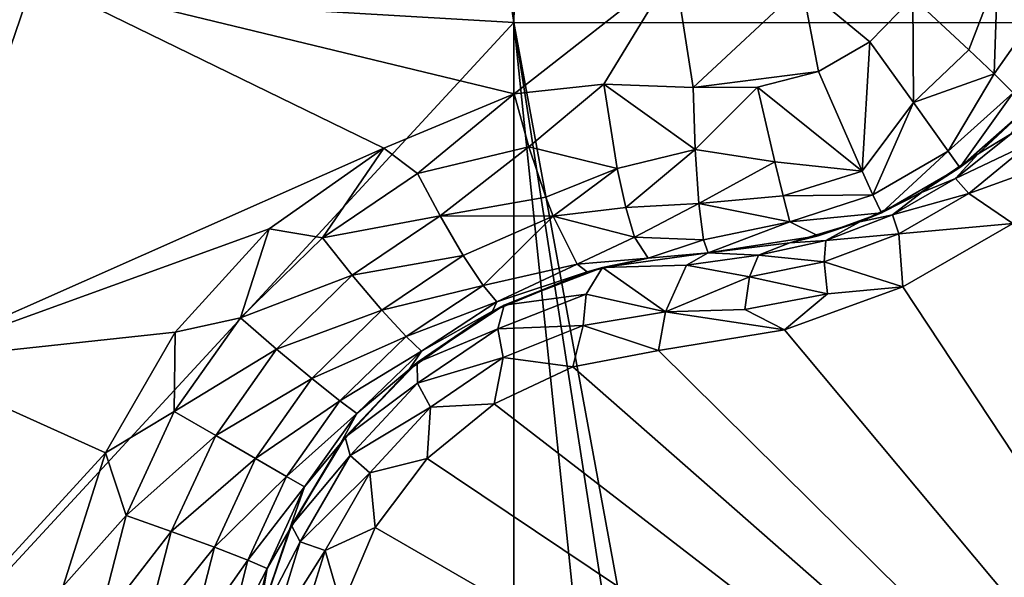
# Model space of a CAD drawing. Header units: metres. Extents: x -205 to 205, y -104 to 104.
# Tile 33 of 256: x -169.433 to -167.801, y -47.968 to -47.043. Entities that reach past the tile are written whole.
import ezdxf

# ---------------------------------------------------------------- set-up
doc = ezdxf.new("R2010")
doc.units = ezdxf.units.M
doc.layers.add('solid_01_2-CONSUMER_EHM_BOX_SW0001', color=7, linetype='CONTINUOUS')

msp = doc.modelspace()

# ---------------------------------------------------------------- linework, layer by layer
at = {"layer": 'solid_01_2-CONSUMER_EHM_BOX_SW0001'}
for points in [[(-200.010849, -74.958488), (-200.010773, 75.041512), (-0.010778, 75.04142)], [(-0.010849, -74.95858), (-200.010849, -74.958488), (-0.010778, 75.04142)], [(-168.613785, -47.048, 63.099998), (-169.729813, -46.982052, 63.099998), (-169.304565, -42.383728, 63.099998)], [(-168.613785, -47.048, 63.099998), (-169.304565, -42.383728, 63.099998), (-168.513123, -42.448013, 63.099998)], [(-167.113785, -47.048214, 63.099998), (-168.613785, -47.048, 63.099998), (-168.513123, -42.448013, 63.099998)], [(-167.113785, -47.048214, 63.099998), (-168.513123, -42.448013, 63.099998), (-165.513123, -42.448444, 63.099998)], [(-170.055008, -42.727257, 75), (-185.61615, -63.545567, 75), (-76.416145, -63.561199, 75)], [(-169.287933, -42.893063, 75), (-170.055008, -42.727257, 75), (-76.416145, -63.561199, 75)], [(-168.513199, -42.948013, 75), (-169.287933, -42.893063, 75), (-76.416145, -63.561199, 75)], [(-93.513199, -42.958752, 75), (-168.513199, -42.948013, 75), (-76.416145, -63.561199, 75)], [(-170.562637, -47.38612, 17.755001), (-169.409073, -46.973324, 18.132467), (-170.306747, -46.642536, 17.674458)], [(-169.409073, -46.973324, 18.132467), (-168.613495, -47.166115, 18.393747), (-168.34761, -46.957878, 18.393749)], [(-168.34761, -46.957878, 18.393749), (-168.613495, -47.166115, 18.393747), (-168.464737, -47.150238, 18.416395)], [(-168.34761, -46.957878, 18.393749), (-168.464737, -47.150238, 18.416395), (-168.316681, -47.155533, 18.432564)], [(-168.34761, -46.957878, 18.393749), (-168.316681, -47.155533, 18.432564), (-168.135712, -46.986828, 18.426464)], [(-170.562637, -47.38612, 17.755001), (-169.626892, -47.610497, 18.201025), (-169.409073, -46.973324, 18.132467)], [(-169.409073, -46.973324, 18.132467), (-169.626892, -47.610497, 18.201025), (-168.829147, -47.256271, 18.365665)], [(-169.409073, -46.973324, 18.132467), (-168.829147, -47.256271, 18.365665), (-168.613495, -47.166115, 18.393747)], [(-167.95253, -47.006382, 18.438086), (-167.859726, -47.093128, 18.411446), (-167.811752, -46.969116, 18.42128)], [(-167.859726, -47.093128, 18.411446), (-167.817688, -47.133263, 18.370676), (-167.811752, -46.969116, 18.42128)], [(-167.817688, -47.133263, 18.370676), (-167.737366, -47.019104, 18.369303), (-167.811752, -46.969116, 18.42128)], [(-169.729813, -46.982052, 69.5), (-168.613785, -47.048, 69.5), (-169.925858, -48.469303, 69.5)], [(-169.729813, -46.982052, 69.5), (-169.729813, -46.982052, 63.099998), (-168.613785, -47.048, 63.099998)], [(-169.729813, -46.982052, 69.5), (-168.613785, -47.048, 63.099998), (-168.613785, -47.048, 69.5)], [(-168.108536, -47.129108, 18.439516), (-168.135712, -46.986828, 18.426464), (-168.316681, -47.155533, 18.432564)], [(-168.023849, -47.079765, 18.439503), (-167.95253, -47.006382, 18.438086), (-168.135712, -46.986828, 18.426464)], [(-168.108536, -47.129108, 18.439516), (-168.023849, -47.079765, 18.439503), (-168.135712, -46.986828, 18.426464)], [(-168.023849, -47.079765, 18.439503), (-167.951355, -47.18055, 18.410351), (-167.95253, -47.006382, 18.438086)], [(-167.951355, -47.18055, 18.410351), (-167.859726, -47.093128, 18.411446), (-167.95253, -47.006382, 18.438086)], [(-167.817688, -47.133263, 18.370676), (-167.785904, -47.164345, 18.315001), (-167.737366, -47.019104, 18.369303)], [(-168.613785, -47.048, 69.5), (-168.613998, -48.548, 69.5), (-169.925858, -48.469303, 69.5)], [(-168.61586, -61.548, 69), (-168.613785, -47.048, 63.099998), (-167.11586, -61.548214, 69)], [(-168.613785, -47.048, 69.5), (-168.613785, -47.048, 63.099998), (-168.61586, -61.548, 69)], [(-168.613785, -47.048, 69.5), (-168.61586, -61.548, 69), (-168.613998, -48.548, 69.5)], [(-167.114944, -55.198215, 66.416206), (-168.613785, -47.048, 63.099998), (-167.113785, -47.048214, 63.099998)], [(-167.115158, -56.698215, 67.02655), (-167.11586, -61.548214, 69), (-168.613785, -47.048, 63.099998)], [(-167.115158, -56.698215, 67.02655), (-168.613785, -47.048, 63.099998), (-167.114944, -55.198215, 66.416206)], [(-168.108536, -47.129108, 18.439516), (-168.036407, -47.29454, 18.369343), (-168.023849, -47.079765, 18.439503)], [(-168.036407, -47.29454, 18.369343), (-167.951355, -47.18055, 18.410351), (-168.023849, -47.079765, 18.439503)], [(-167.951355, -47.18055, 18.410351), (-167.817688, -47.133263, 18.370676), (-167.859726, -47.093128, 18.411446)], [(-168.210022, -47.155197, 18.438095), (-168.108536, -47.129108, 18.439516), (-168.316681, -47.155533, 18.432564)], [(-168.210022, -47.155197, 18.438095), (-168.036407, -47.29454, 18.369343), (-168.108536, -47.129108, 18.439516)], [(-167.951355, -47.18055, 18.410351), (-167.893478, -47.261475, 18.314014), (-167.817688, -47.133263, 18.370676)], [(-167.893478, -47.261475, 18.314014), (-167.785904, -47.164345, 18.315001), (-167.817688, -47.133263, 18.370676)], [(-168.464737, -47.150238, 18.416395), (-168.613495, -47.166115, 18.393747), (-168.588699, -47.254139, 18.401863)], [(-168.464737, -47.150238, 18.416395), (-168.588699, -47.254139, 18.401863), (-168.442734, -47.28978, 18.402063)], [(-168.464737, -47.150238, 18.416395), (-168.313019, -47.258518, 18.42128), (-168.316681, -47.155533, 18.432564)], [(-168.464737, -47.150238, 18.416395), (-168.442734, -47.28978, 18.402063), (-168.313019, -47.258518, 18.42128)], [(-168.210022, -47.155197, 18.438095), (-168.316681, -47.155533, 18.432564), (-168.313019, -47.258518, 18.42128)], [(-168.210022, -47.155197, 18.438095), (-168.313019, -47.258518, 18.42128), (-168.181244, -47.278912, 18.411446)], [(-168.210022, -47.155197, 18.438095), (-168.181244, -47.278912, 18.411446), (-168.036407, -47.29454, 18.369343)], [(-168.773361, -47.298294, 18.37966), (-168.613495, -47.166115, 18.393747), (-168.829147, -47.256271, 18.365665)], [(-168.588699, -47.254139, 18.401863), (-168.613495, -47.166115, 18.393747), (-168.773361, -47.298294, 18.37966)], [(-167.893478, -47.261475, 18.314014), (-167.874451, -47.288639, 18.189602), (-167.785904, -47.164345, 18.315001)], [(-167.874451, -47.288639, 18.189602), (-167.762573, -47.189728, 18.18853), (-167.785904, -47.164345, 18.315001)], [(-168.036407, -47.29454, 18.369343), (-168.018539, -47.333736, 18.314014), (-167.951355, -47.18055, 18.410351)], [(-168.018539, -47.333736, 18.314014), (-167.893478, -47.261475, 18.314014), (-167.951355, -47.18055, 18.410351)], [(-167.844238, -47.26569, 16.674866), (-167.762573, -47.189728, 18.18853), (-167.874451, -47.288639, 18.189602)], [(-167.844238, -47.26569, 16.674866), (-167.755875, -47.182407, 16.708685), (-167.762573, -47.189728, 18.18853)], [(-167.789551, -47.2323, 16.615065), (-167.755875, -47.182407, 16.708685), (-167.844238, -47.26569, 16.674866)], [(-167.881775, -47.306812, 16.594748), (-167.789551, -47.2323, 16.615065), (-167.844238, -47.26569, 16.674866)], [(-167.757431, -47.247738, 16.5473), (-167.789551, -47.2323, 16.615065), (-167.881775, -47.306812, 16.594748)], [(-169.626892, -47.610497, 18.201025), (-169.01918, -47.390259, 18.346266), (-168.829147, -47.256271, 18.365665)], [(-168.93129, -47.404808, 18.362474), (-168.829147, -47.256271, 18.365665), (-169.01918, -47.390259, 18.346266)], [(-168.93129, -47.404808, 18.362474), (-168.773361, -47.298294, 18.37966), (-168.829147, -47.256271, 18.365665)], [(-168.588699, -47.254139, 18.401863), (-168.773361, -47.298294, 18.37966), (-168.736069, -47.368374, 18.370024)], [(-168.588699, -47.254139, 18.401863), (-168.736069, -47.368374, 18.370024), (-168.560532, -47.337654, 18.376804)], [(-168.442734, -47.28978, 18.402063), (-168.588699, -47.254139, 18.401863), (-168.560532, -47.337654, 18.376804)], [(-167.859375, -47.331554, 16.525846), (-167.757431, -47.247738, 16.5473), (-167.881775, -47.306812, 16.594748)], [(-167.859375, -47.331554, 16.525846), (-167.714157, -47.279179, 16.492529), (-167.757431, -47.247738, 16.5473)], [(-168.442734, -47.28978, 18.402063), (-168.427917, -47.354786, 18.36202), (-168.313019, -47.258518, 18.42128)], [(-168.427917, -47.354786, 18.36202), (-168.306931, -47.347942, 18.369303), (-168.313019, -47.258518, 18.42128)], [(-168.181244, -47.278912, 18.411446), (-168.313019, -47.258518, 18.42128), (-168.306931, -47.347942, 18.369303)], [(-168.018539, -47.333736, 18.314014), (-168.004501, -47.363781, 18.189606), (-167.893478, -47.261475, 18.314014)], [(-168.004501, -47.363781, 18.189606), (-167.874451, -47.288639, 18.189602), (-167.893478, -47.261475, 18.314014)], [(-167.937805, -47.329594, 16.664257), (-167.844238, -47.26569, 16.674866), (-167.93779, -47.32959, 18.189688)], [(-167.881775, -47.306812, 16.594748), (-167.844238, -47.26569, 16.674866), (-167.937805, -47.329594, 16.664257)], [(-167.844238, -47.26569, 16.674866), (-167.874451, -47.288639, 18.189602), (-167.93779, -47.32959, 18.189688)], [(-168.442734, -47.28978, 18.402063), (-168.560532, -47.337654, 18.376804), (-168.54834, -47.36927, 18.356613)], [(-168.442734, -47.28978, 18.402063), (-168.54834, -47.36927, 18.356613), (-168.427917, -47.354786, 18.36202)], [(-168.181244, -47.278912, 18.411446), (-168.306931, -47.347942, 18.369303), (-168.167465, -47.335373, 18.370676)], [(-168.181244, -47.278912, 18.411446), (-168.167465, -47.335373, 18.370676), (-168.036407, -47.29454, 18.369343)], [(-168.004501, -47.363781, 18.189606), (-167.93779, -47.32959, 18.189688), (-167.874451, -47.288639, 18.189602)], [(-167.859375, -47.331554, 16.525846), (-167.786346, -47.381203, 16.452232), (-167.714157, -47.279179, 16.492529)], [(-168.736069, -47.368374, 18.370024), (-168.773361, -47.298294, 18.37966), (-168.93129, -47.404808, 18.362474)], [(-168.167465, -47.335373, 18.370676), (-168.018539, -47.333736, 18.314014), (-168.036407, -47.29454, 18.369343)], [(-167.985764, -47.366833, 16.594767), (-167.881775, -47.306812, 16.594748), (-167.937805, -47.329594, 16.664257)], [(-167.859375, -47.331554, 16.525846), (-167.881775, -47.306812, 16.594748), (-167.985764, -47.366833, 16.594767)], [(-168.736069, -47.368374, 18.370024), (-168.54834, -47.36927, 18.356613), (-168.560532, -47.337654, 18.376804)], [(-168.167465, -47.335373, 18.370676), (-168.306931, -47.347942, 18.369303), (-168.156433, -47.378429, 18.315002)], [(-168.167465, -47.335373, 18.370676), (-168.156433, -47.378429, 18.315002), (-168.018539, -47.333736, 18.314014)], [(-168.156433, -47.378429, 18.315002), (-168.004501, -47.363781, 18.189606), (-168.018539, -47.333736, 18.314014)], [(-168.039932, -47.378677, 16.674862), (-167.937805, -47.329594, 16.664257), (-168.004501, -47.363781, 18.189606)], [(-167.985764, -47.366833, 16.594767), (-167.937805, -47.329594, 16.664257), (-168.039932, -47.378677, 16.674862)], [(-167.937805, -47.329594, 16.664257), (-167.93779, -47.32959, 18.189688), (-168.004501, -47.363781, 18.189606)], [(-167.975571, -47.398617, 16.525866), (-167.859375, -47.331554, 16.525846), (-167.985764, -47.366833, 16.594767)], [(-167.975571, -47.398617, 16.525866), (-167.786346, -47.381203, 16.452232), (-167.859375, -47.331554, 16.525846)], [(-168.427917, -47.354786, 18.36202), (-168.54834, -47.36927, 18.356613), (-168.413635, -47.403744, 18.304129)], [(-168.427917, -47.354786, 18.36202), (-168.413635, -47.403744, 18.304129), (-168.306931, -47.347942, 18.369303)], [(-168.413635, -47.403744, 18.304129), (-168.299438, -47.408501, 18.285559), (-168.306931, -47.347942, 18.369303)], [(-168.156433, -47.378429, 18.315002), (-168.306931, -47.347942, 18.369303), (-168.299438, -47.408501, 18.285559)], [(-168.736069, -47.368374, 18.370024), (-168.93129, -47.404808, 18.362474), (-168.881699, -47.466785, 18.35281)], [(-168.736069, -47.368374, 18.370024), (-168.881699, -47.466785, 18.35281), (-168.697739, -47.434158, 18.333315)], [(-168.736069, -47.368374, 18.370024), (-168.697739, -47.434158, 18.333315), (-168.54834, -47.36927, 18.356613)], [(-168.697739, -47.434158, 18.333315), (-168.664825, -47.484005, 18.273518), (-168.54834, -47.36927, 18.356613)], [(-168.54834, -47.36927, 18.356613), (-168.664825, -47.484005, 18.273518), (-168.508957, -47.448895, 18.24468)], [(-168.413635, -47.403744, 18.304129), (-168.54834, -47.36927, 18.356613), (-168.508957, -47.448895, 18.24468)], [(-168.156433, -47.378429, 18.315002), (-168.109283, -47.401936, 18.189007), (-168.004501, -47.363781, 18.189606)], [(-168.039932, -47.378677, 16.674862), (-168.004501, -47.363781, 18.189606), (-168.109283, -47.401936, 18.189007)], [(-168.096359, -47.409401, 16.615105), (-167.985764, -47.366833, 16.594767), (-168.039932, -47.378677, 16.674862)], [(-167.975571, -47.398617, 16.525866), (-167.985764, -47.366833, 16.594767), (-168.096359, -47.409401, 16.615105)], [(-168.156433, -47.378429, 18.315002), (-168.299438, -47.408501, 18.285559), (-168.291855, -47.429787, 18.184393)], [(-168.156433, -47.378429, 18.315002), (-168.291855, -47.429787, 18.184393), (-168.109283, -47.401936, 18.189007)], [(-168.156235, -47.413555, 16.708681), (-168.039932, -47.378677, 16.674862), (-168.109283, -47.401936, 18.189007)], [(-168.096359, -47.409401, 16.615105), (-168.039932, -47.378677, 16.674862), (-168.156235, -47.413555, 16.708681)], [(-167.975571, -47.398617, 16.525866), (-167.968842, -47.486568, 16.452232), (-167.786346, -47.381203, 16.452232)], [(-167.786346, -47.381203, 16.452232), (-167.968842, -47.486568, 16.452232), (-167.003296, -48.948231, 15.440842)], [(-169.626892, -47.610497, 18.201025), (-169.175385, -47.561485, 18.336372), (-169.01918, -47.390259, 18.346266)], [(-169.067215, -47.537949, 18.351889), (-169.01918, -47.390259, 18.346266), (-169.175385, -47.561485, 18.336372)], [(-169.067215, -47.537949, 18.351889), (-168.93129, -47.404808, 18.362474), (-169.01918, -47.390259, 18.346266)], [(-168.413635, -47.403744, 18.304129), (-168.508957, -47.448895, 18.24468), (-168.391068, -47.438866, 18.172401)], [(-168.413635, -47.403744, 18.304129), (-168.391068, -47.438866, 18.172401), (-168.299438, -47.408501, 18.285559)], [(-168.156235, -47.413555, 16.708681), (-168.109283, -47.401936, 18.189007), (-168.291855, -47.429787, 18.184393)], [(-168.099075, -47.444931, 16.547342), (-167.968842, -47.486568, 16.452232), (-167.975571, -47.398617, 16.525866)], [(-168.099075, -47.444931, 16.547342), (-167.975571, -47.398617, 16.525866), (-168.096359, -47.409401, 16.615105)], [(-168.881699, -47.466785, 18.35281), (-168.93129, -47.404808, 18.362474), (-169.067215, -47.537949, 18.351889)], [(-168.391068, -47.438866, 18.172401), (-168.291855, -47.429787, 18.184393), (-168.299438, -47.408501, 18.285559)], [(-168.291855, -47.429787, 16.770613), (-168.156235, -47.413555, 16.708681), (-168.291855, -47.429787, 18.184393)], [(-168.20842, -47.433815, 16.652796), (-168.156235, -47.413555, 16.708681), (-168.291855, -47.429787, 16.770613)], [(-168.20842, -47.433815, 16.652796), (-168.096359, -47.409401, 16.615105), (-168.156235, -47.413555, 16.708681)], [(-168.099075, -47.444931, 16.547342), (-168.096359, -47.409401, 16.615105), (-168.20842, -47.433815, 16.652796)], [(-168.881699, -47.466785, 18.35281), (-168.832581, -47.524899, 18.31599), (-168.697739, -47.434158, 18.333315)], [(-168.697739, -47.434158, 18.333315), (-168.832581, -47.524899, 18.31599), (-168.664825, -47.484005, 18.273518)], [(-168.466537, -47.454437, 16.814116), (-168.291855, -47.429787, 16.770613), (-168.391068, -47.438866, 18.172401)], [(-168.466537, -47.454437, 16.814116), (-168.327377, -47.450565, 16.680105), (-168.291855, -47.429787, 16.770613)], [(-168.291855, -47.429787, 16.770613), (-168.291855, -47.429787, 18.184393), (-168.391068, -47.438866, 18.172401)], [(-168.327377, -47.450565, 16.680105), (-168.20842, -47.433815, 16.652796), (-168.291855, -47.429787, 16.770613)], [(-168.223038, -47.469772, 16.586802), (-168.20842, -47.433815, 16.652796), (-168.327377, -47.450565, 16.680105)], [(-168.223038, -47.469772, 16.586802), (-168.099075, -47.444931, 16.547342), (-168.20842, -47.433815, 16.652796)], [(-168.664825, -47.484005, 18.273518), (-168.642105, -47.511307, 18.2019), (-168.508957, -47.448895, 18.24468)], [(-168.508957, -47.448895, 18.24468), (-168.642105, -47.511307, 18.2019), (-168.492493, -47.461609, 18.155281)], [(-168.391068, -47.438866, 18.172401), (-168.508957, -47.448895, 18.24468), (-168.492493, -47.461609, 18.155281)], [(-168.466537, -47.454437, 16.814116), (-168.391068, -47.438866, 18.172401), (-168.492493, -47.461609, 18.155281)], [(-168.466537, -47.454437, 16.814116), (-168.362122, -47.527863, 16.587637), (-168.327377, -47.450565, 16.680105)], [(-168.327377, -47.450565, 16.680105), (-168.362122, -47.527863, 16.587637), (-168.223038, -47.469772, 16.586802)], [(-168.223038, -47.469772, 16.586802), (-168.093506, -47.498135, 16.492575), (-168.099075, -47.444931, 16.547342)], [(-168.099075, -47.444931, 16.547342), (-168.093506, -47.498135, 16.492575), (-167.968842, -47.486568, 16.452232)], [(-168.881699, -47.466785, 18.35281), (-169.067215, -47.537949, 18.351889), (-169.007019, -47.58968, 18.342203)], [(-168.881699, -47.466785, 18.35281), (-169.007019, -47.58968, 18.342203), (-168.832581, -47.524899, 18.31599)], [(-168.642105, -47.511307, 18.2019), (-168.649307, -47.526932, 18.128345), (-168.492493, -47.461609, 18.155281)], [(-168.629761, -47.516533, 16.847437), (-168.492493, -47.461609, 18.155281), (-168.649307, -47.526932, 18.128345)], [(-168.466537, -47.454437, 16.814116), (-168.492493, -47.461609, 18.155281), (-168.629761, -47.516533, 16.847437)], [(-168.49379, -47.498352, 16.690861), (-168.466537, -47.454437, 16.814116), (-168.629761, -47.516533, 16.847437)], [(-168.49379, -47.498352, 16.690861), (-168.362122, -47.527863, 16.587637), (-168.466537, -47.454437, 16.814116)], [(-168.362122, -47.527863, 16.587637), (-168.230621, -47.524166, 16.533466), (-168.223038, -47.469772, 16.586802)], [(-168.223038, -47.469772, 16.586802), (-168.230621, -47.524166, 16.533466), (-168.093506, -47.498135, 16.492575)], [(-168.832581, -47.524899, 18.31599), (-168.792404, -47.568855, 18.256014), (-168.664825, -47.484005, 18.273518)], [(-168.664825, -47.484005, 18.273518), (-168.792404, -47.568855, 18.256014), (-168.642105, -47.511307, 18.2019)], [(-168.640228, -47.555824, 16.731564), (-168.499115, -47.55035, 16.634918), (-168.49379, -47.498352, 16.690861)], [(-168.640228, -47.555824, 16.731564), (-168.49379, -47.498352, 16.690861), (-168.629761, -47.516533, 16.847437)], [(-168.49379, -47.498352, 16.690861), (-168.499115, -47.55035, 16.634918), (-168.362122, -47.527863, 16.587637)], [(-168.093506, -47.498135, 16.492575), (-168.230621, -47.524166, 16.533466), (-168.165039, -47.557838, 16.486923)], [(-167.968842, -47.486568, 16.452232), (-168.165039, -47.557838, 16.486923), (-167.003296, -48.948231, 15.440842)], [(-168.093506, -47.498135, 16.492575), (-168.165039, -47.557838, 16.486923), (-167.968842, -47.486568, 16.452232)], [(-168.792404, -47.568855, 18.256014), (-168.7668, -47.592838, 18.184185), (-168.642105, -47.511307, 18.2019)], [(-168.629761, -47.516533, 16.847437), (-168.649307, -47.526932, 18.128345), (-168.773987, -47.612, 16.870178)], [(-168.640228, -47.555824, 16.731564), (-168.629761, -47.516533, 16.847437), (-168.773987, -47.612, 16.870178)], [(-168.642105, -47.511307, 18.2019), (-168.7668, -47.592838, 18.184185), (-168.649307, -47.526932, 18.128345)], [(-169.007019, -47.58968, 18.342203), (-168.948654, -47.638447, 18.305311), (-168.832581, -47.524899, 18.31599)], [(-168.832581, -47.524899, 18.31599), (-168.948654, -47.638447, 18.305311), (-168.792404, -47.568855, 18.256014)], [(-168.7668, -47.592838, 18.184185), (-168.787476, -47.623501, 18.109652), (-168.649307, -47.526932, 18.128345)], [(-168.773987, -47.612, 16.870178), (-168.649307, -47.526932, 18.128345), (-168.787476, -47.623501, 18.109652)], [(-168.499115, -47.55035, 16.634918), (-168.373703, -47.591755, 16.554106), (-168.362122, -47.527863, 16.587637)], [(-168.362122, -47.527863, 16.587637), (-168.373703, -47.591755, 16.554106), (-168.165039, -47.557838, 16.486923)], [(-168.230621, -47.524166, 16.533466), (-168.362122, -47.527863, 16.587637), (-168.165039, -47.557838, 16.486923)], [(-169.176819, -47.69334, 18.348312), (-169.067215, -47.537949, 18.351889), (-169.175385, -47.561485, 18.336372)], [(-169.007019, -47.58968, 18.342203), (-169.067215, -47.537949, 18.351889), (-169.176819, -47.69334, 18.348312)], [(-168.640228, -47.555824, 16.731564), (-168.631516, -47.603447, 16.672251), (-168.499115, -47.55035, 16.634918)], [(-168.499115, -47.55035, 16.634918), (-168.631516, -47.603447, 16.672251), (-168.516068, -47.619007, 16.603502)], [(-168.499115, -47.55035, 16.634918), (-168.516068, -47.619007, 16.603502), (-168.373703, -47.591755, 16.554106)], [(-169.626892, -47.610497, 18.201025), (-169.290924, -47.761932, 18.336407), (-169.175385, -47.561485, 18.336372)], [(-169.176819, -47.69334, 18.348312), (-169.175385, -47.561485, 18.336372), (-169.290924, -47.761932, 18.336407)], [(-168.773651, -47.646416, 16.759886), (-168.640228, -47.555824, 16.731564), (-168.773987, -47.612, 16.870178)], [(-168.773651, -47.646416, 16.759886), (-168.631516, -47.603447, 16.672251), (-168.640228, -47.555824, 16.731564)], [(-168.165039, -47.557838, 16.486923), (-168.373703, -47.591755, 16.554106), (-167.003296, -48.948231, 15.440842)], [(-168.948654, -47.638447, 18.305311), (-168.902298, -47.67564, 18.245213), (-168.792404, -47.568855, 18.256014)], [(-168.792404, -47.568855, 18.256014), (-168.902298, -47.67564, 18.245213), (-168.7668, -47.592838, 18.184185)], [(-169.007019, -47.58968, 18.342203), (-169.176819, -47.69334, 18.348312), (-169.108078, -47.733028, 18.338621)], [(-169.007019, -47.58968, 18.342203), (-169.108078, -47.733028, 18.338621), (-168.948654, -47.638447, 18.305311)], [(-168.902298, -47.67564, 18.245213), (-168.874329, -47.696301, 18.173237), (-168.7668, -47.592838, 18.184185)], [(-168.7668, -47.592838, 18.184185), (-168.874329, -47.696301, 18.173237), (-168.787476, -47.623501, 18.109652)], [(-168.373703, -47.591755, 16.554106), (-168.516068, -47.619007, 16.603502), (-167.003296, -48.948231, 15.440842)], [(-169.626892, -47.610497, 18.201025), (-169.759262, -48.272976, 18.242687), (-169.290924, -47.761932, 18.336407)], [(-168.773987, -47.612, 16.870178), (-168.787476, -47.623501, 18.109652), (-168.893173, -47.735703, 16.882181)], [(-168.773651, -47.646416, 16.759886), (-168.773987, -47.612, 16.870178), (-168.893173, -47.735703, 16.882181)], [(-168.773651, -47.646416, 16.759886), (-168.751785, -47.686062, 16.698145), (-168.631516, -47.603447, 16.672251)], [(-168.631516, -47.603447, 16.672251), (-168.751785, -47.686062, 16.698145), (-168.646637, -47.6805, 16.639137)], [(-168.631516, -47.603447, 16.672251), (-168.646637, -47.6805, 16.639137), (-168.516068, -47.619007, 16.603502)], [(-168.874329, -47.696301, 18.173237), (-168.901367, -47.74651, 18.099911), (-168.787476, -47.623501, 18.109652)], [(-168.893173, -47.735703, 16.882181), (-168.787476, -47.623501, 18.109652), (-168.901367, -47.74651, 18.099911)], [(-168.516068, -47.619007, 16.603502), (-168.646637, -47.6805, 16.639137), (-167.003296, -48.948231, 15.440842)], [(-169.108078, -47.733028, 18.338621), (-169.042221, -47.771049, 18.301702), (-168.948654, -47.638447, 18.305311)], [(-168.948654, -47.638447, 18.305311), (-169.042221, -47.771049, 18.301702), (-168.902298, -47.67564, 18.245213)], [(-168.885361, -47.766418, 16.774439), (-168.773651, -47.646416, 16.759886), (-168.893173, -47.735703, 16.882181)], [(-168.885361, -47.766418, 16.774439), (-168.751785, -47.686062, 16.698145), (-168.773651, -47.646416, 16.759886)], [(-169.042221, -47.771049, 18.301702), (-168.990799, -47.800739, 18.241562), (-168.902298, -47.67564, 18.245213)], [(-168.902298, -47.67564, 18.245213), (-168.990799, -47.800739, 18.241562), (-168.874329, -47.696301, 18.173237)], [(-168.646637, -47.6805, 16.639137), (-168.757736, -47.771332, 16.660563), (-167.003296, -48.948231, 15.440842)], [(-168.751785, -47.686062, 16.698145), (-168.757736, -47.771332, 16.660563), (-168.646637, -47.6805, 16.639137)], [(-169.256592, -47.865948, 18.351889), (-169.176819, -47.69334, 18.348312), (-169.290924, -47.761932, 18.336407)], [(-169.108078, -47.733028, 18.338621), (-169.176819, -47.69334, 18.348312), (-169.256592, -47.865948, 18.351889)], [(-168.990799, -47.800739, 18.241562), (-168.96077, -47.818077, 18.169535), (-168.874329, -47.696301, 18.173237)], [(-168.874329, -47.696301, 18.173237), (-168.96077, -47.818077, 18.169535), (-168.901367, -47.74651, 18.099911)], [(-168.885361, -47.766418, 16.774439), (-168.852371, -47.794735, 16.71142), (-168.751785, -47.686062, 16.698145)], [(-168.751785, -47.686062, 16.698145), (-168.852371, -47.794735, 16.71142), (-168.757736, -47.771332, 16.660563)], [(-169.108078, -47.733028, 18.338621), (-169.256592, -47.865948, 18.351889), (-169.181686, -47.892223, 18.342203)], [(-169.108078, -47.733028, 18.338621), (-169.181686, -47.892223, 18.342203), (-169.042221, -47.771049, 18.301702)], [(-168.96077, -47.818077, 18.169535), (-168.986496, -47.890507, 18.099459), (-168.901367, -47.74651, 18.099911)], [(-168.982605, -47.882095, 16.883406), (-168.901367, -47.74651, 18.099911), (-168.986496, -47.890507, 18.099459)], [(-168.893173, -47.735703, 16.882181), (-168.901367, -47.74651, 18.099911), (-168.982605, -47.882095, 16.883406)], [(-168.885361, -47.766418, 16.774439), (-168.893173, -47.735703, 16.882181), (-168.982605, -47.882095, 16.883406)], [(-169.759262, -48.272976, 18.242687), (-169.360733, -47.982681, 18.346348), (-169.290924, -47.761932, 18.336407)], [(-169.256592, -47.865948, 18.351889), (-169.290924, -47.761932, 18.336407), (-169.360733, -47.982681, 18.346348)], [(-169.181686, -47.892223, 18.342203), (-169.110275, -47.918381, 18.305311), (-169.042221, -47.771049, 18.301702)], [(-169.042221, -47.771049, 18.301702), (-169.110275, -47.918381, 18.305311), (-168.990799, -47.800739, 18.241562)], [(-168.967804, -47.909222, 16.774439), (-168.885361, -47.766418, 16.774439), (-168.982605, -47.882095, 16.883406)], [(-168.967804, -47.909222, 16.774439), (-168.852371, -47.794735, 16.71142), (-168.885361, -47.766418, 16.774439)], [(-168.852371, -47.794735, 16.71142), (-168.843613, -47.88578, 16.667706), (-168.757736, -47.771332, 16.660563)], [(-168.757736, -47.771332, 16.660563), (-168.843613, -47.88578, 16.667706), (-167.003296, -48.948231, 15.440842)], [(-168.967804, -47.909222, 16.774439), (-168.926788, -47.923634, 16.71142), (-168.852371, -47.794735, 16.71142)], [(-168.852371, -47.794735, 16.71142), (-168.926788, -47.923634, 16.71142), (-168.843613, -47.88578, 16.667706)], [(-169.110275, -47.918381, 18.305311), (-169.054886, -47.93993, 18.245213), (-168.990799, -47.800739, 18.241562)], [(-168.990799, -47.800739, 18.241562), (-169.054886, -47.93993, 18.245213), (-168.96077, -47.818077, 18.169535)], [(-169.054886, -47.93993, 18.245213), (-169.02301, -47.953827, 18.173237), (-168.96077, -47.818077, 18.169535)], [(-168.96077, -47.818077, 18.169535), (-169.02301, -47.953827, 18.173237), (-168.986496, -47.890507, 18.099459)], [(-169.30394, -48.050236, 18.362474), (-169.256592, -47.865948, 18.351889), (-169.360733, -47.982681, 18.346348)], [(-169.181686, -47.892223, 18.342203), (-169.256592, -47.865948, 18.351889), (-169.30394, -48.050236, 18.362474)], [(-169.181686, -47.892223, 18.342203), (-169.30394, -48.050236, 18.362474), (-169.225464, -48.062199, 18.352808)], [(-169.181686, -47.892223, 18.342203), (-169.225464, -48.062199, 18.352808), (-169.110275, -47.918381, 18.305311)], [(-169.02301, -47.953827, 18.173237), (-169.039352, -48.049538, 18.108313), (-168.986496, -47.890507, 18.099459)], [(-169.03833, -48.04496, 16.873802), (-168.986496, -47.890507, 18.099459), (-169.039352, -48.049538, 18.108313)], [(-168.982605, -47.882095, 16.883406), (-168.986496, -47.890507, 18.099459), (-169.03833, -48.04496, 16.873802)], [(-168.967804, -47.909222, 16.774439), (-168.982605, -47.882095, 16.883406), (-169.03833, -48.04496, 16.873802)], [(-168.926788, -47.923634, 16.71142), (-168.899765, -48.017384, 16.660553), (-168.843613, -47.88578, 16.667706)], [(-168.843613, -47.88578, 16.667706), (-168.899765, -48.017384, 16.660553), (-167.003296, -48.948231, 15.440842)], [(-169.015884, -48.065964, 16.759884), (-168.967804, -47.909222, 16.774439), (-169.03833, -48.04496, 16.873802)], [(-169.015884, -48.065964, 16.759884), (-168.926788, -47.923634, 16.71142), (-168.967804, -47.909222, 16.774439)], [(-169.225464, -48.062199, 18.352808), (-169.150574, -48.07568, 18.31599), (-169.110275, -47.918381, 18.305311)], [(-169.110275, -47.918381, 18.305311), (-169.150574, -48.07568, 18.31599), (-169.054886, -47.93993, 18.245213)], [(-169.015884, -48.065964, 16.759884), (-168.970612, -48.065075, 16.698143), (-168.926788, -47.923634, 16.71142)], [(-168.926788, -47.923634, 16.71142), (-168.970612, -48.065075, 16.698143), (-168.899765, -48.017384, 16.660553)], [(-169.150574, -48.07568, 18.31599), (-169.092422, -48.088493, 18.256014), (-169.054886, -47.93993, 18.245213)], [(-169.054886, -47.93993, 18.245213), (-169.092422, -48.088493, 18.256014), (-169.02301, -47.953827, 18.173237)], [(-169.092422, -48.088493, 18.256014), (-169.058853, -48.098675, 18.184185), (-169.02301, -47.953827, 18.173237)], [(-169.02301, -47.953827, 18.173237), (-169.058853, -48.098675, 18.184185), (-169.039352, -48.049538, 18.108313)]]:
    msp.add_3dface(points, dxfattribs=at)

doc.saveas('drawing.dxf')
